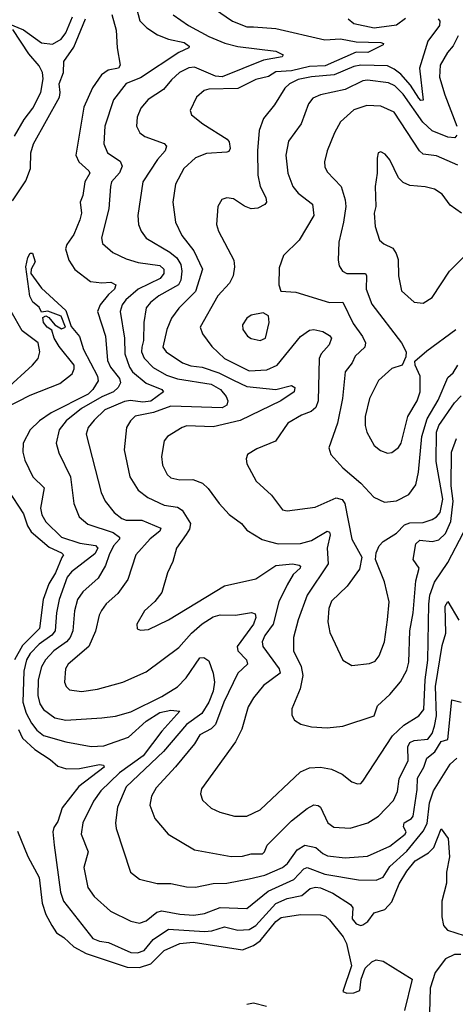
# Model space of a CAD drawing. Extents: x 1246230 to 1426786, y 660032 to 763141.
# Tile 34 of 256: x 1273058 to 1275009, y 696423 to 700832. Entities that reach past the tile are written whole.
import ezdxf

# ---------------------------------------------------------------- set-up
doc = ezdxf.new("R2010")
doc.units = 0

msp = doc.modelspace()

# ---------------------------------------------------------------- linework, layer by layer
at = {"layer": '0CON10XD'}
for points in [[(1273567.3, 700935), (1273596.2, 700826.2), (1273627.9, 700795), (1273675, 700764.2), (1273724.8, 700744.8), (1273795, 700729.8), (1273817.5, 700712.5), (1273815.8, 700705), (1273770, 700685), (1273599.4, 700570.6), (1273535, 700545.3), (1273477.4, 700472.6), (1273439.1, 700355), (1273434.7, 700275), (1273450.9, 700235), (1273507.8, 700197.8), (1273516.9, 700175), (1273505, 700146.4), (1273468.9, 700105), (1273464, 700084), (1273457.5, 699985), (1273424.5, 699854.5), (1273429.1, 699829.1), (1273475, 699789.5), (1273535, 699760.9), (1273588.8, 699745), (1273685, 699731.5), (1273704.1, 699715), (1273703.4, 699695), (1273687.1, 699672.9), (1273588.8, 699625), (1273533.2, 699576.8), (1273516.3, 699555), (1273508.2, 699525), (1273526.8, 699405), (1273528.4, 699335), (1273549.8, 699275), (1273563.8, 699255), (1273625, 699203.9), (1273695, 699175.2), (1273702.1, 699165), (1273645, 699123.8), (1273609, 699119), (1273553.5, 699126.5), (1273527.7, 699122.3), (1273439.6, 699085), (1273391.1, 699038.9), (1273363.8, 699006.2), (1273356.2, 698975), (1273423.3, 698715), (1273440.4, 698675), (1273480.4, 698625), (1273515, 698597.9), (1273535, 698590.7), (1273605, 698591.1), (1273689.5, 698555), (1273685, 698541.8), (1273642.7, 698507.3), (1273577.7, 698435), (1273542.3, 698325), (1273497.3, 698262.7), (1273444.8, 698215.2), (1273424.3, 698185.7), (1273414, 698165), (1273397.1, 698092.9), (1273367.3, 698025), (1273275.4, 697945), (1273262.5, 697925), (1273258.2, 697865), (1273266.1, 697846.1), (1273281.2, 697831.2), (1273335, 697823.8), (1273405.8, 697834.2), (1273520, 697865), (1273625, 697911.2), (1273770.2, 698019.8), (1273827.2, 698085), (1273875, 698126.4), (1273925, 698157.5), (1273956, 698166), (1274025, 698165.4), (1274096.4, 698176.4), (1274111.7, 698171.7), (1274115.4, 698155), (1274104.7, 698125), (1274031.4, 698025), (1274034.7, 698005), (1274073.2, 697965), (1274078.2, 697945), (1274034.1, 697905), (1273972.5, 697775), (1273934.8, 697675), (1273915, 697656.2), (1273865, 697628.8), (1273840.6, 697589.4), (1273756, 697486), (1273668.5, 697391.5), (1273647.8, 697355), (1273640.6, 697315), (1273662.9, 697255), (1273722.5, 697185), (1273841.2, 697115), (1274005, 697084), (1274055, 697086.2), (1274095, 697096.9), (1274145, 697097.1), (1274154.2, 697105), (1274165.8, 697135), (1274275.3, 697244.7), (1274345, 697300), (1274375, 697316.4), (1274395, 697313.2), (1274404.6, 697305), (1274437.9, 697235), (1274465.2, 697215.2), (1274538.5, 697211.5), (1274616.5, 697235), (1274665, 697265.4), (1274732.3, 697335), (1274750, 697375), (1274757.1, 697432.9)], [(1273929.8, 700879.8), (1274011.1, 700825), (1274075, 700799.1), (1274105, 700799.7), (1274205, 700791.8), (1274425, 700741.9), (1274495, 700746), (1274565, 700732.7), (1274675, 700729.4), (1274687.8, 700725), (1274685, 700718.8), (1274617.5, 700685), (1274565, 700685.8), (1274425.6, 700624.4), (1274355, 700622.3), (1274275, 700602.3), (1274205, 700597.6), (1274172.2, 700577.8), (1274115, 700564.1), (1274035, 700524.2), (1273905, 700520.8), (1273884.7, 700515.3), (1273850, 700485), (1273821.9, 700425), (1273827.5, 700405), (1273878.1, 700365), (1273987.3, 700297.3), (1273995.4, 700285), (1274000, 700255), (1273995, 700242), (1273985, 700237.8), (1273895, 700232.4), (1273845, 700213.6), (1273792.9, 700165), (1273755.4, 700095), (1273743.8, 700015), (1273755.5, 699925), (1273783.9, 699865), (1273837.2, 699797.2), (1273877.1, 699715), (1273845.8, 699615), (1273770.3, 699539.7), (1273737.1, 699495), (1273716.1, 699445), (1273699.6, 699365), (1273713.3, 699345), (1273786.7, 699295), (1273825, 699282), (1273875.6, 699275), (1273950.4, 699250.4), (1274015, 699216.9), (1274075, 699189), (1274204.7, 699175.3), (1274275, 699194.2), (1274290, 699185), (1274286.7, 699165), (1274227.9, 699125), (1274045, 699036.2), (1273925, 699008.6), (1273806.4, 699013.6), (1273785, 699005.5), (1273720, 698965), (1273704.7, 698945.3), (1273692.9, 698875), (1273697, 698837), (1273717.8, 698795), (1273735, 698780.4), (1273775, 698770.8), (1273833.3, 698773.3), (1273875.8, 698755.8), (1273902.2, 698732.2), (1273951.5, 698665), (1273996.5, 698616.5), (1274051.4, 698575), (1274075.4, 698545.4), (1274143.5, 698503.5), (1274175, 698494.6), (1274215, 698484), (1274315.4, 698485.4), (1274365, 698500.2), (1274435, 698541.8), (1274445, 698536.9), (1274448.4, 698525), (1274434.8, 698465), (1274439.1, 698395), (1274344.8, 698255), (1274305.3, 698145), (1274284, 698065), (1274283.8, 698005), (1274318.5, 697935), (1274325.4, 697895), (1274314.6, 697835), (1274277.1, 697745), (1274277.3, 697717.3), (1274288.8, 697695), (1274317, 697677), (1274365, 697664.4), (1274435, 697660.4), (1274505, 697667.5), (1274645, 697714.4), (1274660.2, 697759.8), (1274715, 697809.6), (1274763.2, 697866.7), (1274791.3, 697918.7), (1274800.9, 697955), (1274805.7, 698095), (1274819.6, 698175), (1274831.3, 698318.7), (1274846.9, 698375), (1274820.7, 698415), (1274832.4, 698485), (1274849.7, 698500.3), (1274905, 698494.8), (1274935, 698502.9), (1274965, 698530.8), (1274988.8, 698585), (1274999.4, 698675), (1274990.7, 698745), (1274991.1, 698895), (1275014.3, 698955.7)], [(1273006.2, 700815), (1273075, 700786.8), (1273155, 700728.5), (1273205, 700721.3), (1273244.2, 700745), (1273265, 700773.4), (1273294.8, 700845)], [(1273025, 700020), (1273085, 700110.8), (1273106, 700165), (1273107.1, 700235), (1273120.2, 700275), (1273235.7, 700485), (1273239.4, 700505), (1273234.9, 700545), (1273254.6, 700595), (1273256.2, 700645), (1273301, 700709), (1273352.4, 700835)], [(1273470, 700855), (1273489.4, 700785), (1273493.8, 700705), (1273508, 700628), (1273500, 700615), (1273454, 700606), (1273424.7, 700585.3), (1273383.4, 700526.6), (1273345, 700440.6), (1273309.7, 700225), (1273322.3, 700195), (1273367.9, 700155), (1273371.5, 700145), (1273349.4, 700105), (1273340.6, 700045), (1273329.3, 700015), (1273334.7, 699965), (1273327.3, 699935), (1273299.7, 699870.3), (1273268.9, 699825), (1273263.7, 699805), (1273278.2, 699755), (1273305, 699713.2), (1273375, 699660), (1273425, 699653.4), (1273465.7, 699655.7), (1273488.9, 699645), (1273482.1, 699625), (1273455, 699601.6), (1273417.6, 699555), (1273406.4, 699525), (1273441.5, 699415), (1273451.3, 699305), (1273465.2, 699275), (1273504.3, 699225), (1273508.6, 699205), (1273499.4, 699185), (1273478, 699165), (1273425, 699142.9), (1273335, 699090), (1273266.2, 699035), (1273235.2, 698994.8), (1273220.7, 698935), (1273232.7, 698892.7), (1273285.3, 698785), (1273300, 698665), (1273324.6, 698605), (1273362.9, 698572.9), (1273477.1, 698535), (1273505.3, 698515), (1273504.7, 698505), (1273477.5, 698475), (1273459, 698435), (1273442, 698388), (1273409.9, 698330.1), (1273340.3, 698269.7), (1273316.3, 698235), (1273302.6, 698185), (1273296.5, 698095), (1273284.5, 698065.5), (1273266.9, 698045), (1273211.1, 698005), (1273173.8, 697965), (1273155, 697934.4), (1273141, 697875), (1273139.3, 697805), (1273147.5, 697767.5), (1273165, 697742.5), (1273215, 697705.3), (1273264.8, 697694.8), (1273425.3, 697704.7), (1273486.5, 697713.5), (1273555, 697732.3), (1273695, 697801.5), (1273765.1, 697844.8), (1273803.3, 697885), (1273865, 697974), (1273882.5, 697975), (1273905, 697960), (1273924.7, 697904.7), (1273930.5, 697865), (1273924.2, 697825), (1273904.3, 697775), (1273873, 697725), (1273804.7, 697675.3), (1273702, 697555), (1273535, 697396.2), (1273495.2, 697305), (1273486.7, 697235), (1273489.2, 697209.2), (1273554.5, 697015), (1273595, 696983.5), (1273673.9, 696963.9), (1273735, 696963.8), (1273805, 696948.2), (1273845, 696947.5), (1273925, 696963.3), (1273985, 696964.7), (1274085, 696984.3), (1274155, 697000.5), (1274235, 697034.8), (1274257.1, 697052.9), (1274301, 697115), (1274334.9, 697135.1), (1274384.6, 697125), (1274415, 697098), (1274437, 697087), (1274515, 697078.9), (1274615, 697085.3), (1274715, 697130.7), (1274783.5, 697185), (1274788.9, 697195), (1274776.6, 697216.6), (1274779.6, 697235), (1274813.2, 697255), (1274819.7, 697265), (1274837.7, 697385), (1274839.1, 697435), (1274867.7, 697485), (1274881.5, 697525), (1274917.2, 697552.8), (1274945, 697600), (1274975, 697608), (1274993.5, 697786.5), (1275035, 697775.6)], [(1273745, 700853.6), (1273814.5, 700805), (1273905, 700756.4), (1273976.9, 700726.9), (1274035, 700711.7), (1274205, 700690.9), (1274237.5, 700675), (1274233.3, 700665), (1274149.3, 700650.7), (1273964.2, 700575.8), (1273935, 700578.5), (1273841.2, 700618.8)], [(1274931.8, 700835), (1274940, 700825), (1274938.6, 700805), (1274885, 700735.4), (1274849, 700615), (1274865, 700471.2), (1274855, 700470), (1274845, 700479.5), (1274808.2, 700538.2), (1274765, 700587.3), (1274735, 700610.8), (1274705, 700624.8), (1274585, 700627.4), (1274555, 700622.3), (1274466, 700584), (1274365, 700575.7), (1274305.7, 700564.3), (1274266.2, 700545), (1274246, 700525), (1274199, 700451), (1274150.2, 700389.8), (1274130.8, 700335), (1274123.3, 700245), (1274124.7, 700134.7), (1274134.8, 700084.8), (1274160, 700035), (1274162.5, 700015), (1274155, 700004), (1274125, 699987.1), (1274095, 699984.5), (1274065, 699996.7), (1274015, 700029.4), (1273985, 700034.3), (1273963.7, 700026.3), (1273945.8, 699995), (1273939.4, 699915), (1273948.1, 699885), (1274016.9, 699755), (1274020, 699725), (1274014.5, 699684.5), (1273997.8, 699652.2), (1273945, 699594.4), (1273866.7, 699455), (1273876.2, 699425), (1273918.8, 699368.8), (1273975, 699314.6), (1274085, 699259.8), (1274165, 699263), (1274210.4, 699285), (1274315, 699412.9), (1274355, 699441.9), (1274375, 699444.5), (1274415.9, 699435.9), (1274445, 699418.1), (1274454.4, 699405), (1274443.9, 699375), (1274407.5, 699335), (1274399.6, 699315), (1274394.8, 699125), (1274384.3, 699095.7), (1274363.5, 699076.5), (1274319.4, 699060.6), (1274258.9, 699025), (1274202.9, 698945), (1274119.5, 698909.5), (1274078.8, 698885), (1274072, 698865), (1274075, 698842.5), (1274117.5, 698765), (1274185, 698702.5), (1274235, 698636.7), (1274255, 698632.1), (1274381.4, 698648.6), (1274475, 698691.2), (1274502.4, 698682.4), (1274514.3, 698665), (1274544.6, 698505), (1274590.8, 698425), (1274579.4, 698370.6), (1274523.8, 698295), (1274455, 698228.1), (1274442.8, 698195), (1274438.2, 698135), (1274447.3, 698087.3), (1274505, 697964), (1274545, 697940), (1274625, 697948.2), (1274650.1, 697959.9), (1274667, 697983), (1274692, 698045), (1274705.3, 698144.7), (1274711.8, 698225), (1274691.8, 698315), (1274650.8, 698415), (1274654.3, 698445), (1274667.8, 698475), (1274685, 698495.6), (1274745, 698532.9), (1274780.8, 698569.2), (1274805, 698578.4), (1274865, 698580.3), (1274905, 698594.2), (1274925, 698605.3), (1274940.5, 698625), (1274953, 698685), (1274923.2, 698853.2), (1274924.9, 698985), (1274934.8, 699015), (1275005, 699115.9), (1275035, 699147.9)], [(1274528.8, 700835), (1274554.9, 700814.9), (1274645, 700794.8), (1274745, 700808.9), (1274785, 700837.9)], [(1273035, 700310.6), (1273077.5, 700385), (1273116.2, 700435), (1273151.9, 700505), (1273163.7, 700566.3), (1273160.5, 700595), (1273145.2, 700625), (1273098.4, 700678.4), (1273027.6, 700787.6)], [(1275021.3, 700758.7), (1274999.2, 700715), (1274973.9, 700685), (1274941.4, 700628.6), (1274938.6, 700575), (1274962.5, 700495), (1275016.2, 700355)], [(1273841.2, 700618.8), (1273815, 700616.2), (1273773.8, 700595), (1273737.1, 700562.9), (1273701.4, 700518.6), (1273633.5, 700475), (1273600.4, 700435), (1273583.6, 700395), (1273580.6, 700355), (1273595.6, 700325), (1273618.7, 700308.7), (1273705, 700277.5), (1273715.6, 700265), (1273709.1, 700245), (1273674.7, 700205), (1273609.5, 700105), (1273587.2, 699955), (1273589.6, 699915), (1273601.5, 699885), (1273625, 699852.7), (1273730.5, 699790.5), (1273761.1, 699765), (1273778.8, 699735), (1273784.4, 699705), (1273779, 699665), (1273768.6, 699645), (1273680.4, 699595), (1273644.2, 699565.8), (1273625, 699541.1), (1273614.1, 699475), (1273612.5, 699395), (1273604.4, 699365), (1273603.2, 699345), (1273615, 699316.1), (1273655, 699273.8), (1273715, 699240), (1273764.1, 699224.1), (1273915, 699199.3), (1273956.8, 699175), (1273982.1, 699145), (1273990, 699125), (1273985.7, 699105), (1273965, 699094), (1273735, 699101.2), (1273657.8, 699072.2), (1273575, 699055.8), (1273553.8, 699035), (1273536.4, 699005), (1273525.4, 698905), (1273551.5, 698785), (1273588.5, 698725), (1273631.7, 698691.7), (1273705, 698657.5), (1273765, 698648.4), (1273785, 698635.4), (1273822.1, 698575), (1273819, 698551), (1273804, 698526), (1273760.8, 698465), (1273743.3, 698405), (1273720, 698355), (1273695, 698266), (1273663.3, 698226.7), (1273617.5, 698185), (1273582.5, 698125), (1273584.2, 698104.2), (1273598.3, 698098.3), (1273635, 698101.4), (1273725, 698144.5), (1273975, 698297.1), (1274115, 698327.5), (1274205, 698387.6), (1274280, 698395), (1274309.3, 698389.3), (1274315.6, 698385), (1274314.4, 698375), (1274282.3, 698347.7), (1274255, 698300.9), (1274219, 698225), (1274192.6, 698125), (1274155.9, 698074.1), (1274144.1, 698045), (1274146.7, 698025), (1274220, 697925), (1274224.2, 697905), (1274150.3, 697849.7), (1274104.3, 697795.7), (1274081.1, 697755), (1274052.9, 697655), (1274025, 697597.8), (1273872, 697388), (1273867.5, 697365), (1273876.8, 697336.8), (1273915, 697301.4), (1273953.6, 697283.6), (1274020, 697265), (1274075, 697265.7), (1274135, 697293.1), (1274316.1, 697463.9), (1274355, 697481.8), (1274405.4, 697484.6), (1274455, 697476.2), (1274502.5, 697452.5), (1274545, 697419.2), (1274570.7, 697409.3), (1274585, 697411.2), (1274595, 697421.2), (1274728, 697625), (1274777.6, 697672.4), (1274845.2, 697714.8), (1274867.1, 697742.9), (1274874.2, 697875), (1274886, 697964), (1274889.9, 698215), (1274895.2, 698255), (1274915, 698313.6), (1274975, 698401.5), (1275045, 698535.8)], [(1275015.8, 700314.2), (1275007.3, 700302.7), (1274975, 700305.4), (1274905, 700334.1), (1274863.5, 700373.5), (1274775, 700498.4), (1274737.6, 700535), (1274709.4, 700549.4), (1274615, 700560.6), (1274595, 700558), (1274515, 700519.2), (1274405, 700495.9), (1274370.4, 700479.6), (1274350.9, 700455), (1274318.2, 700365), (1274262.4, 700287.6), (1274249.6, 700225), (1274259.1, 700145), (1274281.8, 700085), (1274304.4, 700055), (1274368.9, 700005), (1274375.3, 699954.7), (1274310, 699845), (1274239.2, 699775), (1274219.7, 699720.3), (1274218.8, 699645), (1274226.7, 699616.7), (1274295, 699611.4), (1274444.7, 699564.7), (1274505, 699566.2), (1274551.1, 699471.1), (1274593.5, 699413.5), (1274606.1, 699385), (1274603.8, 699365), (1274560.9, 699325), (1274546.2, 699295), (1274515.4, 699255), (1274504.2, 699135), (1274480.8, 699025), (1274442.9, 698915), (1274451.2, 698885), (1274505, 698824.5), (1274585.7, 698755.7), (1274643.6, 698693.6), (1274691.7, 698671.7), (1274745, 698677.5), (1274800, 698705), (1274831.9, 698748.1), (1274843.9, 698806.1), (1274858.6, 698965), (1274883.3, 699045), (1274932, 699128), (1274975, 699230), (1274999.4, 699250.6), (1275020.5, 699285)], [(1275020, 700180), (1274925, 700221.7), (1274865, 700229.8), (1274849.1, 700245), (1274735, 700416.8), (1274675, 700443.8), (1274612.6, 700447.4), (1274555, 700428.2), (1274495, 700374.3), (1274467.5, 700325), (1274435.4, 700244.6), (1274423.3, 700195), (1274425, 700172.5), (1274435, 700150), (1274496.9, 700085), (1274515.9, 700025), (1274518.2, 699995), (1274508, 699925), (1274487.1, 699835), (1274483.6, 699755), (1274488.9, 699728.9), (1274504.2, 699705), (1274523.3, 699695), (1274606.9, 699695), (1274611.2, 699685), (1274609.4, 699625), (1274635, 699557.1), (1274767.1, 699385), (1274789.2, 699345), (1274787.5, 699322.5), (1274770, 699285), (1274725, 699269.1), (1274665, 699215.8), (1274624.7, 699135.3), (1274605.4, 699054.6), (1274605.5, 699015), (1274612.9, 698985), (1274644.6, 698924.6), (1274673.1, 698903.1), (1274705, 698891.1), (1274725, 698893.5), (1274755, 698915.6), (1274765.9, 698935), (1274796.5, 699055), (1274837.8, 699125), (1274851.6, 699165), (1274851.8, 699235), (1274829.2, 699285), (1274828, 699302), (1274881.3, 699348.7), (1275011.8, 699445)], [(1275036, 699965), (1274985, 700001.5), (1274949.8, 700049.8), (1274915, 700072.9), (1274873.2, 700083.2), (1274805, 700089.4), (1274775, 700101.9), (1274753.9, 700123.9), (1274715, 700203.8), (1274695, 700228.8), (1274675, 700240), (1274663.8, 700235), (1274658.3, 700211.7), (1274658.6, 700145), (1274650, 700085), (1274652.3, 699995), (1274644.6, 699964.6), (1274649.5, 699905), (1274669.2, 699845), (1274688, 699828), (1274728.4, 699808.4), (1274744.2, 699784.2), (1274752.1, 699757.9), (1274754.5, 699685), (1274768, 699618), (1274825, 699567.1), (1274865, 699562.9)], [(1272995, 699093.5), (1273105, 699150.8), (1273236.9, 699203.1), (1273293.6, 699246.4), (1273302.1, 699267.9), (1273301.1, 699285), (1273235, 699367.5), (1273212.9, 699405), (1273201.8, 699441.8), (1273180.7, 699455), (1273164.7, 699475), (1273161.8, 699498.2), (1273175, 699506.2), (1273188.7, 699498.7), (1273215.7, 699465.7), (1273245, 699446.7), (1273262.5, 699455), (1273243.9, 699503.9), (1273184.1, 699525.9), (1273155, 699522.5), (1273144.4, 699545), (1273116.4, 699566.4), (1273103.5, 699593.5), (1273085.6, 699725.6), (1273095, 699766.2), (1273105, 699786.2), (1273115, 699786.7), (1273126.9, 699746.9), (1273108.9, 699715), (1273107.5, 699695), (1273155, 699630), (1273265, 699530), (1273288.3, 699458.3), (1273325, 699413.3), (1273344, 699355), (1273406.5, 699235), (1273410, 699215), (1273385.2, 699175), (1273365, 699154.8), (1273199.2, 699070.8), (1273146.2, 699035), (1273104.8, 698995.2), (1273074.1, 698935), (1273071.8, 698895), (1273081.5, 698858.5)], [(1274865, 699562.9), (1274905, 699588), (1274983.3, 699705), (1275055, 699776.7)], [(1272995, 699174.7), (1273114.5, 699285), (1273140, 699315), (1273148.8, 699345), (1273140, 699385), (1273069.1, 699439.1), (1273020.3, 699525)], [(1274135, 699394.5), (1274158.1, 699405), (1274175.7, 699475), (1274172.5, 699505), (1274148.8, 699518.8), (1274095, 699508.9), (1274075, 699494.4), (1274055.5, 699465), (1274057.3, 699445), (1274078.1, 699415), (1274095, 699403.8), (1274135, 699394.5)], [(1273081.5, 698858.5), (1273116.9, 698785), (1273167.9, 698735), (1273151.6, 698645), (1273157.2, 698615), (1273175, 698582.7), (1273244.5, 698514.5), (1273327.5, 698487.5), (1273396.9, 698476.9), (1273408.4, 698465), (1273395, 698440.2), (1273290.5, 698359.5), (1273270.8, 698335), (1273234.1, 698235), (1273222.5, 698175), (1273217.4, 698095), (1273202.5, 698075), (1273145, 698035.6), (1273105, 697993), (1273088.5, 697965), (1273075.7, 697914.3), (1273072.4, 697775), (1273086.5, 697726.5), (1273111, 697681), (1273135, 697650), (1273165, 697627), (1273265, 697597.6), (1273377.3, 697577.3), (1273435, 697580), (1273545, 697618.4), (1273625, 697689.8), (1273685, 697729.8), (1273735, 697739.6), (1273775.6, 697735.6), (1273694.1, 697645.9), (1273611.2, 697535), (1273505, 697459.8), (1273421.8, 697378.2), (1273388, 697332), (1273340.8, 697235), (1273333.8, 697185), (1273364.6, 697105), (1273345.3, 697035), (1273363.6, 696945), (1273392.1, 696905), (1273465, 696840.4), (1273555, 696794.5), (1273595, 696785.5), (1273625, 696796.5), (1273671.5, 696835), (1273695, 696841.9), (1273775, 696826.7), (1273837.5, 696822.5), (1273885, 696829.7), (1273955, 696856.2), (1274075, 696852.1), (1274170.3, 696929.7), (1274285, 696982.2), (1274330.6, 697029.4), (1274345, 697035.3), (1274425, 697005.5), (1274575, 696980), (1274655, 696978.1), (1274685, 696991.8), (1274715, 697039.1), (1274791.1, 697108.9), (1274865, 697198.6), (1274882.4, 697232.4), (1274893.4, 697325), (1274911.4, 697378.6), (1274985, 697497.8), (1275015, 697524.4)], [(1273005, 698726.2), (1273075, 698619.5), (1273092.4, 698565), (1273109, 698539), (1273189.8, 698469.8), (1273244.8, 698444.8), (1273253.6, 698435), (1273246.9, 698423.1), (1273218.8, 698355), (1273189, 698305), (1273163.5, 698235), (1273146.7, 698105), (1273071.1, 698028.9), (1273034.6, 697965.4)], [(1274757.1, 697432.9), (1274797.5, 697515), (1274795.8, 697575), (1274804.8, 697595), (1274825, 697603.8), (1274885, 697609.5), (1274905, 697634.7), (1274915, 697667.5), (1274923.8, 697715), (1274919.7, 697845), (1274950.5, 698029.5), (1274966.1, 698085), (1274963.5, 698205), (1274975, 698225.8), (1275025, 698143.5)], [(1273053.2, 697653.2), (1273070.6, 697615), (1273125, 697563.1), (1273195, 697519.5), (1273229.1, 697489.1), (1273266.9, 697476.9), (1273325, 697478.8), (1273415, 697495.9), (1273432.9, 697492.9), (1273436.7, 697485), (1273322.6, 697397.4), (1273247.5, 697302.5), (1273228.3, 697241.7), (1273210.5, 697215), (1273206.7, 697195), (1273212.1, 697135), (1273241, 696925), (1273254.7, 696885), (1273385, 696716.9), (1273415, 696705.3), (1273455, 696699.7), (1273555, 696654), (1273585, 696653.1), (1273615, 696663.8), (1273655, 696713.3), (1273725, 696758.8), (1273885, 696748), (1273918.6, 696751.4), (1273975, 696768.9), (1274035, 696753.9), (1274085, 696757.8), (1274115, 696775.8), (1274205, 696874), (1274255, 696895.9), (1274320.7, 696909.3), (1274358.3, 696941.7), (1274382.1, 696947.9)], [(1273048.3, 697198.3), (1273094.6, 697084.6), (1273145, 696990), (1273158.1, 696875), (1273175.2, 696825.2), (1273201.5, 696775), (1273223.2, 696743.2), (1273255, 696722.3), (1273299.9, 696679.9), (1273355, 696650.5), (1273539.6, 696589.6), (1273595, 696587), (1273645, 696604.4), (1273705, 696663.6), (1273775.6, 696695), (1273835, 696701.6), (1274055, 696666.7), (1274104.3, 696685.7), (1274135, 696706.5), (1274205, 696793.8), (1274229.1, 696810.9), (1274315, 696825.2), (1274405, 696823.2), (1274426.8, 696816.8), (1274445, 696801.5), (1274506.2, 696725), (1274521.2, 696695), (1274544.4, 696595), (1274505, 696480), (1274522.7, 696472.7), (1274554.3, 696474.3), (1274581.2, 696485), (1274587.7, 696535), (1274605.6, 696585), (1274635, 696612.8), (1274655, 696621.8), (1274685, 696616.5), (1274815.2, 696535.2), (1274781.5, 696395)], [(1274382.1, 696947.9), (1274405, 696944.4), (1274460.9, 696920.9), (1274538.9, 696868.9), (1274549.2, 696855), (1274546.2, 696805), (1274565, 696782.9), (1274585, 696775.7), (1274595, 696779.2), (1274616.3, 696793.7), (1274645, 696832.9), (1274692.8, 696847.2), (1274725, 696881.9), (1274757.5, 696962.5), (1274791.9, 697018.1), (1274829.5, 697065), (1274888.4, 697101.6), (1274913.1, 697125), (1274945, 697208.8), (1274976.9, 697165), (1274982.4, 697082.4), (1274968.8, 697015), (1274969.6, 696965), (1274949.1, 696885), (1274947.9, 696815), (1274955.4, 696775), (1274974.4, 696754.4), (1275085, 696718.8)], [(1275033.9, 696646.1), (1275005, 696645.6), (1274965, 696626.9), (1274918.1, 696565), (1274896.6, 696495), (1274893.6, 696385), (1274911.8, 696361.8), (1274970.4, 696325), (1274992.4, 696255), (1275068, 696165)], [(1274163.1, 696413.1), (1274105, 696427.9), (1274075, 696422.3)]]:
    msp.add_lwpolyline(points, dxfattribs=at)

doc.saveas('drawing.dxf')
